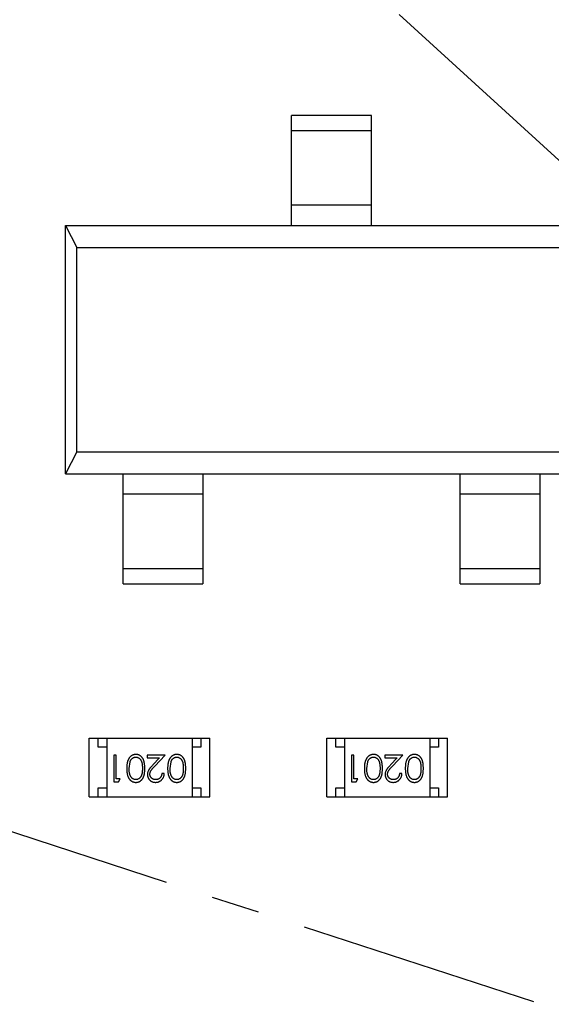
# Model space of a CAD drawing. Header units: inches. Extents: x 13 to 158, y -30 to 56.
# Tile 42 of 84: x 121.22 to 124.21, y 15.97 to 21.52. Entities that reach past the tile are written whole.
import ezdxf

# ---------------------------------------------------------------- set-up
doc = ezdxf.new("R2010")
doc.units = ezdxf.units.IN
doc.header["$LTSCALE"] = 1.21
doc.header["$MEASUREMENT"] = 0
doc.header["$PDMODE"] = 3
doc.header["$PDSIZE"] = 0.3125
doc.linetypes.add('CENTER', pattern=[0.6, 0.375, -0.075, 0.075, -0.075])
doc.layers.get('0').update_dxf_attribs({"linetype": 'CONTINUOUS'})
doc.layers.get('Defpoints').update_dxf_attribs({"linetype": 'CONTINUOUS'})
doc.layers.add('DIM', color=3, linetype='CONTINUOUS')
doc.styles.get("Standard").update_dxf_attribs({"font": 'txt', "width": 0.8})
doc.dimstyles.get("Standard").update_dxf_attribs({"dimtxt": 0.15625, "dimasz": 0.1875, "dimexe": 0.125, "dimexo": 0.0625, "dimgap": 0.09, "dimtad": 0, "dimtih": 1, "dimtoh": 1, "dimzin": 4, "dimdsep": 46, "dimtxsty": 'Standard', "dimblk": '_FILLED', "dimblk1": '_FILLED', "dimblk2": '_FILLED', "dimcen": 0.09, "dimazin": 1, "dimtp": 0.01, "dimtm": 0.01, "dimtfac": 1, "dimtofl": 0, "dimtmove": 0, "dimatfit": 3, "dimldrblk": '_FILLED', "dimfxl": 1, "dimtolj": 1, "dimtzin": 4, "dimarcsym": 0})

# ---------------------------------------------------------------- blocks, each defined once
blk = doc.blocks.new('_FILLED')
at = {"color": 0, "linetype": 'ByBlock'}
blk.add_solid([(0, 0), (-1, 0.1667), (-1, -0.1667)], dxfattribs=at)
blk = doc.blocks.new('*D17')
at = {"layer": 'Defpoints', "color": 0}
for p in [(114.4032, 19.1418), (111.869, 15.6788), (111.5494, 13.2855), (132.3995, 13.2855), (152.6733, 13.2855)]:
    blk.add_point(p, dxfattribs=at)
at = {"layer": 'DIM', "color": 0, "lineweight": -2}
blk.add_line((114.3438, 19.1612), (112.6256, 19.7203), dxfattribs=at)
for start, end in [(164.74645, 168.51927), (173.45493, 177.22774)]:
    blk.add_arc((132.3995, 13.2855), 20.6696, start, end, dxfattribs=at)
for p, rotation in [((112.7445, 19.6816), 73.36032661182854), ((111.73, 13.2855), 268.6138716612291)]:
    blk.add_blockref('_FILLED', p, dxfattribs=dict(at, rotation=rotation))
at = {"layer": 'DIM', "color": 0, "insert": (111.9852, 16.5235), "char_height": 1, "attachment_point": 5, "rotation": 80.9871}
blk.add_mtext('\\A1;18%%d', dxfattribs=at)
blk = doc.blocks.new('*D18')
at = {"layer": 'Defpoints', "color": 0}
for p in [(118.4009, 26.0771), (113.7424, 21.8937), (114.4032, 19.1418), (132.3995, 13.2855), (132.3995, 13.2855)]:
    blk.add_point(p, dxfattribs=at)
at = {"layer": 'DIM', "color": 0, "lineweight": -2}
for p, q in [((118.3548, 26.1193), (117.1389, 27.2303)), ((114.3438, 19.1612), (112.7419, 19.6824))]:
    blk.add_line(p, q, dxfattribs=at)
for start, end in [(140.36838, 146.92218), (152.63164, 159.18544)]:
    blk.add_arc((132.3995, 13.2855), 20.5473, start, end, dxfattribs=at)
for p, rotation in [((117.2312, 27.146), 48.97399623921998), ((112.8608, 19.6437), 250.579818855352)]:
    blk.add_blockref('_FILLED', p, dxfattribs=dict(at, rotation=rotation))
at = {"layer": 'DIM', "color": 0, "insert": (114.6452, 23.6283), "char_height": 1, "attachment_point": 5, "rotation": 59.7769}
blk.add_mtext('\\A1;24%%d', dxfattribs=at)

msp = doc.modelspace()

# ---------------------------------------------------------------- linework, layer by layer
at = {"color": 4, "linetype": 'CENTER', "ltscale": 3}
for q in [(118.4009, 26.0771), (114.4032, 19.1418)]:
    msp.add_line((132.3995, 13.2855), q, dxfattribs=at)
at = {"color": 6, "linetype": 'Continuous'}
for p, q in [((122.7483, 20.3596), (122.7483, 20.9796)), ((123.1983, 20.9796), (122.7483, 20.9796)), ((123.1983, 20.3596), (123.1983, 20.9796)), ((122.7483, 20.8958), (123.1983, 20.8958)), ((123.1983, 20.4736), (122.7483, 20.4736)), ((121.4733, 18.9596), (121.4733, 20.3596)), ((121.4733, 20.3596), (121.5377, 20.2362)), ((121.4733, 20.3596), (124.4733, 20.3596)), ((121.5377, 19.083), (121.5377, 20.2362)), ((121.5377, 20.2362), (124.4089, 20.2362)), ((121.5377, 19.083), (121.4733, 18.9596)), ((121.5377, 19.083), (124.4089, 19.083)), ((121.4733, 18.9596), (124.4733, 18.9596)), ((121.7983, 18.3396), (121.7983, 18.9596)), ((122.2483, 18.9596), (122.2483, 18.3396)), ((123.6983, 18.3396), (123.6983, 18.9596)), ((124.1483, 18.9596), (124.1483, 18.3396)), ((121.7983, 18.8455), (122.2483, 18.8455)), ((123.6983, 18.8455), (124.1483, 18.8455)), ((122.2483, 18.4233), (121.7983, 18.4233)), ((124.1483, 18.4233), (123.6983, 18.4233)), ((121.7983, 18.3396), (122.2483, 18.3396)), ((123.6983, 18.3396), (124.1483, 18.3396)), ((121.6075, 17.1386), (121.6075, 17.4686)), ((121.6075, 17.4686), (122.2875, 17.4686)), ((121.6575, 17.4186), (121.6575, 17.4686)), ((121.7075, 17.4686), (121.7075, 17.1386)), ((122.1875, 17.4686), (122.1875, 17.1386)), ((122.2375, 17.4686), (122.2375, 17.4186)), ((122.2875, 17.1386), (122.2875, 17.4686)), ((122.9475, 17.1386), (122.9475, 17.4686)), ((122.9475, 17.4686), (123.6275, 17.4686)), ((122.9975, 17.4186), (122.9975, 17.4686)), ((123.0475, 17.4686), (123.0475, 17.1386)), ((123.5275, 17.4686), (123.5275, 17.1386)), ((123.5775, 17.4686), (123.5775, 17.4186)), ((123.6275, 17.1386), (123.6275, 17.4686)), ((121.7075, 17.4186), (121.6575, 17.4186)), ((122.2375, 17.4186), (122.1875, 17.4186)), ((123.0475, 17.4186), (122.9975, 17.4186)), ((123.5775, 17.4186), (123.5275, 17.4186)), ((121.7457, 17.3733), (121.7457, 17.2233)), ((121.7591, 17.3733), (121.7457, 17.3733)), ((121.7591, 17.2387), (121.7591, 17.3733)), ((121.8322, 17.2983), (121.8379, 17.336)), ((121.9341, 17.3733), (121.9341, 17.3579)), ((122.036, 17.3733), (121.9341, 17.3733)), ((121.9341, 17.3579), (122.0039, 17.3579)), ((122.0039, 17.3579), (121.9664, 17.3178)), ((121.9779, 17.3112), (122.036, 17.3733)), ((122.063, 17.2983), (122.0686, 17.336)), ((123.0857, 17.3733), (123.0857, 17.2233)), ((123.0991, 17.3733), (123.0857, 17.3733)), ((123.0991, 17.2387), (123.0991, 17.3733)), ((123.1722, 17.2983), (123.1779, 17.336)), ((123.2741, 17.3733), (123.2741, 17.3579)), ((123.376, 17.3733), (123.2741, 17.3733)), ((123.2741, 17.3579), (123.3439, 17.3579)), ((123.3439, 17.3579), (123.3064, 17.3178)), ((123.3179, 17.3112), (123.376, 17.3733)), ((123.403, 17.2983), (123.4086, 17.336)), ((122.0303, 17.2694), (122.0168, 17.2694)), ((123.3703, 17.2694), (123.3568, 17.2694)), ((121.7457, 17.2233), (121.7734, 17.2233)), ((121.7822, 17.2387), (121.7591, 17.2387)), ((121.7734, 17.2233), (121.7822, 17.2387)), ((123.0857, 17.2233), (123.1134, 17.2233)), ((123.1222, 17.2387), (123.0991, 17.2387)), ((123.1134, 17.2233), (123.1222, 17.2387)), ((121.6575, 17.1386), (121.6575, 17.1886)), ((121.6575, 17.1886), (121.7075, 17.1886)), ((122.1875, 17.1886), (122.2375, 17.1886)), ((122.2375, 17.1886), (122.2375, 17.1386)), ((122.9975, 17.1386), (122.9975, 17.1886)), ((122.9975, 17.1886), (123.0475, 17.1886)), ((123.5275, 17.1886), (123.5775, 17.1886)), ((123.5775, 17.1886), (123.5775, 17.1386)), ((121.6075, 17.1386), (122.2875, 17.1386)), ((122.9475, 17.1386), (123.6275, 17.1386))]:
    msp.add_line(p, q, dxfattribs=at)
for points, knots in [([(121.8705, 17.3771), (121.8693, 17.3771), (121.8669, 17.3771), (121.8634, 17.3766), (121.86, 17.376), (121.8566, 17.375), (121.8534, 17.3738), (121.8502, 17.3724), (121.8471, 17.3706), (121.8441, 17.3687), (121.8412, 17.3664), (121.8385, 17.3639), (121.8359, 17.3611), (121.8335, 17.358), (121.8312, 17.3547), (121.8291, 17.3512), (121.8272, 17.3474), (121.8254, 17.3433), (121.8238, 17.3389), (121.8225, 17.3342), (121.8213, 17.3291), (121.8204, 17.3236), (121.8197, 17.3178), (121.8191, 17.3116), (121.8188, 17.3051), (121.8188, 17.3006), (121.8187, 17.2983)], [0, 0, 0, 0, 0.033824, 0.067298, 0.10028, 0.133019, 0.165736, 0.198792, 0.232372, 0.266409, 0.301016, 0.336196, 0.371972, 0.408574, 0.446394, 0.485225, 0.525372, 0.567224, 0.611081, 0.65775, 0.70702, 0.759235, 0.814484, 0.873227, 0.934937, 1, 1, 1, 1]), ([(121.8379, 17.336), (121.8383, 17.337), (121.839, 17.3391), (121.8404, 17.342), (121.8418, 17.3447), (121.8434, 17.3473), (121.8452, 17.3496), (121.847, 17.3517), (121.849, 17.3536), (121.8518, 17.3559), (121.8555, 17.3582), (121.8602, 17.3602), (121.8651, 17.3615), (121.8684, 17.3617), (121.8701, 17.3617)], [0, 0, 0, 0, 0.075949, 0.148549, 0.218996, 0.286119, 0.351826, 0.416074, 0.478265, 0.540325, 0.660405, 0.774606, 0.887187, 1, 1, 1, 1]), ([(121.8701, 17.3617), (121.8717, 17.3617), (121.875, 17.3615), (121.8799, 17.3602), (121.8846, 17.3581), (121.8884, 17.3557), (121.8912, 17.3534), (121.8933, 17.3515), (121.8952, 17.3494), (121.897, 17.3471), (121.8986, 17.3446), (121.9001, 17.3418), (121.9014, 17.3389), (121.9027, 17.3358), (121.9038, 17.3324), (121.9047, 17.3286), (121.9054, 17.3245), (121.9061, 17.32), (121.9066, 17.3151), (121.9069, 17.3098), (121.9072, 17.3042), (121.9072, 17.3003), (121.9072, 17.2983)], [0, 0, 0, 0, 0.060034, 0.120278, 0.182348, 0.247919, 0.281641, 0.315701, 0.350322, 0.385703, 0.421819, 0.459196, 0.497866, 0.538301, 0.58121, 0.628183, 0.679403, 0.734699, 0.794074, 0.858416, 0.927049, 1, 1, 1, 1]), ([(121.9207, 17.2983), (121.9206, 17.3007), (121.9206, 17.3054), (121.9203, 17.3121), (121.9198, 17.3185), (121.9191, 17.3244), (121.9182, 17.33), (121.9171, 17.3351), (121.9158, 17.3398), (121.9143, 17.3442), (121.9126, 17.3482), (121.9107, 17.3519), (121.9087, 17.3554), (121.9066, 17.3586), (121.9043, 17.3615), (121.9018, 17.3643), (121.8991, 17.3667), (121.8963, 17.3689), (121.8934, 17.3708), (121.8904, 17.3725), (121.8873, 17.374), (121.8841, 17.3751), (121.8808, 17.376), (121.8775, 17.3767), (121.874, 17.3771), (121.8717, 17.3771), (121.8705, 17.3771)], [0, 0, 0, 0, 0.068113, 0.132564, 0.193427, 0.250218, 0.303569, 0.353576, 0.400235, 0.443586, 0.484619, 0.524292, 0.56238, 0.599049, 0.63494, 0.669782, 0.704009, 0.737842, 0.771098, 0.803896, 0.836415, 0.868639, 0.900715, 0.933378, 0.966213, 1, 1, 1, 1]), ([(122.1013, 17.3771), (122.1001, 17.3771), (122.0977, 17.3771), (122.0942, 17.3766), (122.0908, 17.376), (122.0874, 17.375), (122.0842, 17.3738), (122.081, 17.3724), (122.0779, 17.3706), (122.0749, 17.3687), (122.072, 17.3664), (122.0692, 17.3639), (122.0666, 17.3611), (122.0642, 17.358), (122.062, 17.3547), (122.0599, 17.3512), (122.058, 17.3474), (122.0562, 17.3433), (122.0546, 17.3389), (122.0533, 17.3342), (122.0521, 17.3291), (122.0511, 17.3236), (122.0504, 17.3178), (122.0499, 17.3116), (122.0496, 17.3051), (122.0495, 17.3006), (122.0495, 17.2983)], [0, 0, 0, 0, 0.033824, 0.067298, 0.10028, 0.133019, 0.165736, 0.198792, 0.232372, 0.266409, 0.301016, 0.336196, 0.371972, 0.408574, 0.446394, 0.485225, 0.525372, 0.567224, 0.611081, 0.65775, 0.70702, 0.759235, 0.814484, 0.873227, 0.934937, 1, 1, 1, 1]), ([(122.0686, 17.336), (122.069, 17.337), (122.0698, 17.3391), (122.0711, 17.342), (122.0726, 17.3447), (122.0742, 17.3473), (122.0759, 17.3496), (122.0778, 17.3517), (122.0798, 17.3536), (122.0826, 17.3559), (122.0863, 17.3582), (122.091, 17.3602), (122.0959, 17.3615), (122.0992, 17.3617), (122.1008, 17.3617)], [0, 0, 0, 0, 0.075949, 0.148549, 0.218996, 0.286119, 0.351826, 0.416074, 0.478265, 0.540325, 0.660405, 0.774606, 0.887187, 1, 1, 1, 1]), ([(122.1008, 17.3617), (122.1025, 17.3617), (122.1058, 17.3615), (122.1107, 17.3602), (122.1154, 17.3581), (122.1192, 17.3557), (122.122, 17.3534), (122.1241, 17.3515), (122.126, 17.3494), (122.1277, 17.3471), (122.1294, 17.3446), (122.1308, 17.3418), (122.1322, 17.3389), (122.1334, 17.3358), (122.1345, 17.3324), (122.1354, 17.3286), (122.1362, 17.3245), (122.1369, 17.32), (122.1373, 17.3151), (122.1377, 17.3098), (122.138, 17.3042), (122.138, 17.3003), (122.138, 17.2983)], [0, 0, 0, 0, 0.060034, 0.120278, 0.182348, 0.247919, 0.281641, 0.315701, 0.350322, 0.385703, 0.421819, 0.459196, 0.497866, 0.538301, 0.58121, 0.628183, 0.679403, 0.734699, 0.794074, 0.858416, 0.927049, 1, 1, 1, 1]), ([(122.1514, 17.2983), (122.1514, 17.3007), (122.1514, 17.3054), (122.1511, 17.3121), (122.1506, 17.3185), (122.1499, 17.3244), (122.149, 17.33), (122.1479, 17.3351), (122.1466, 17.3398), (122.1451, 17.3442), (122.1434, 17.3482), (122.1415, 17.3519), (122.1395, 17.3554), (122.1373, 17.3586), (122.135, 17.3615), (122.1326, 17.3643), (122.1299, 17.3667), (122.1271, 17.3689), (122.1242, 17.3708), (122.1212, 17.3725), (122.1181, 17.374), (122.1149, 17.3751), (122.1116, 17.376), (122.1083, 17.3767), (122.1048, 17.3771), (122.1025, 17.3771), (122.1013, 17.3771)], [0, 0, 0, 0, 0.068113, 0.132564, 0.193427, 0.250218, 0.303569, 0.353576, 0.400235, 0.443586, 0.484619, 0.524292, 0.56238, 0.599049, 0.63494, 0.669782, 0.704009, 0.737842, 0.771098, 0.803896, 0.836415, 0.868639, 0.900715, 0.933378, 0.966213, 1, 1, 1, 1]), ([(123.2105, 17.3771), (123.2093, 17.3771), (123.2069, 17.3771), (123.2034, 17.3766), (123.2, 17.376), (123.1966, 17.375), (123.1934, 17.3738), (123.1902, 17.3724), (123.1871, 17.3706), (123.1841, 17.3687), (123.1812, 17.3664), (123.1785, 17.3639), (123.1759, 17.3611), (123.1735, 17.358), (123.1712, 17.3547), (123.1691, 17.3512), (123.1672, 17.3474), (123.1654, 17.3433), (123.1638, 17.3389), (123.1625, 17.3342), (123.1613, 17.3291), (123.1603, 17.3236), (123.1597, 17.3178), (123.1591, 17.3116), (123.1588, 17.3051), (123.1588, 17.3006), (123.1587, 17.2983)], [0, 0, 0, 0, 0.033824, 0.067298, 0.10028, 0.133019, 0.165736, 0.198792, 0.232372, 0.266409, 0.301016, 0.336196, 0.371972, 0.408574, 0.446394, 0.485225, 0.525372, 0.567224, 0.611081, 0.65775, 0.70702, 0.759235, 0.814484, 0.873227, 0.934937, 1, 1, 1, 1]), ([(123.1779, 17.336), (123.1783, 17.337), (123.179, 17.3391), (123.1804, 17.342), (123.1818, 17.3447), (123.1834, 17.3473), (123.1852, 17.3496), (123.187, 17.3517), (123.189, 17.3536), (123.1918, 17.3559), (123.1955, 17.3582), (123.2002, 17.3602), (123.2051, 17.3615), (123.2084, 17.3617), (123.2101, 17.3617)], [0, 0, 0, 0, 0.075949, 0.148549, 0.218996, 0.286119, 0.351826, 0.416074, 0.478265, 0.540325, 0.660405, 0.774606, 0.887187, 1, 1, 1, 1]), ([(123.2101, 17.3617), (123.2117, 17.3617), (123.215, 17.3615), (123.2199, 17.3602), (123.2246, 17.3581), (123.2284, 17.3557), (123.2312, 17.3534), (123.2333, 17.3515), (123.2352, 17.3494), (123.237, 17.3471), (123.2386, 17.3446), (123.2401, 17.3418), (123.2414, 17.3389), (123.2427, 17.3358), (123.2438, 17.3324), (123.2447, 17.3286), (123.2454, 17.3245), (123.2461, 17.32), (123.2466, 17.3151), (123.2469, 17.3098), (123.2472, 17.3042), (123.2472, 17.3003), (123.2472, 17.2983)], [0, 0, 0, 0, 0.060034, 0.120278, 0.182348, 0.247919, 0.281641, 0.315701, 0.350322, 0.385703, 0.421819, 0.459196, 0.497866, 0.538301, 0.58121, 0.628183, 0.679403, 0.734699, 0.794074, 0.858416, 0.927049, 1, 1, 1, 1]), ([(123.2607, 17.2983), (123.2606, 17.3007), (123.2606, 17.3054), (123.2603, 17.3121), (123.2598, 17.3185), (123.2591, 17.3244), (123.2582, 17.33), (123.2571, 17.3351), (123.2558, 17.3398), (123.2543, 17.3442), (123.2526, 17.3482), (123.2507, 17.3519), (123.2487, 17.3554), (123.2466, 17.3586), (123.2443, 17.3615), (123.2418, 17.3643), (123.2391, 17.3667), (123.2363, 17.3689), (123.2334, 17.3708), (123.2304, 17.3725), (123.2273, 17.374), (123.2241, 17.3751), (123.2208, 17.376), (123.2175, 17.3767), (123.214, 17.3771), (123.2117, 17.3771), (123.2105, 17.3771)], [0, 0, 0, 0, 0.068113, 0.132564, 0.193427, 0.250218, 0.303569, 0.353576, 0.400235, 0.443586, 0.484619, 0.524292, 0.56238, 0.599049, 0.63494, 0.669782, 0.704009, 0.737842, 0.771098, 0.803896, 0.836415, 0.868639, 0.900715, 0.933378, 0.966213, 1, 1, 1, 1]), ([(123.4413, 17.3771), (123.4401, 17.3771), (123.4377, 17.3771), (123.4342, 17.3766), (123.4308, 17.376), (123.4274, 17.375), (123.4242, 17.3738), (123.421, 17.3724), (123.4179, 17.3706), (123.4148, 17.3687), (123.412, 17.3664), (123.4092, 17.3639), (123.4066, 17.3611), (123.4042, 17.358), (123.402, 17.3547), (123.3999, 17.3512), (123.398, 17.3474), (123.3962, 17.3433), (123.3946, 17.3389), (123.3933, 17.3342), (123.3921, 17.3291), (123.3911, 17.3236), (123.3904, 17.3178), (123.3899, 17.3116), (123.3896, 17.3051), (123.3895, 17.3006), (123.3895, 17.2983)], [0, 0, 0, 0, 0.033824, 0.067298, 0.10028, 0.133019, 0.165736, 0.198792, 0.232372, 0.266409, 0.301016, 0.336196, 0.371972, 0.408574, 0.446394, 0.485225, 0.525372, 0.567224, 0.611081, 0.65775, 0.70702, 0.759235, 0.814484, 0.873227, 0.934937, 1, 1, 1, 1]), ([(123.4086, 17.336), (123.409, 17.337), (123.4098, 17.3391), (123.4111, 17.342), (123.4126, 17.3447), (123.4142, 17.3473), (123.4159, 17.3496), (123.4178, 17.3517), (123.4198, 17.3536), (123.4226, 17.3559), (123.4263, 17.3582), (123.431, 17.3602), (123.4358, 17.3615), (123.4392, 17.3617), (123.4408, 17.3617)], [0, 0, 0, 0, 0.075949, 0.148549, 0.218996, 0.286119, 0.351826, 0.416074, 0.478265, 0.540325, 0.660405, 0.774606, 0.887187, 1, 1, 1, 1]), ([(123.4408, 17.3617), (123.4425, 17.3617), (123.4458, 17.3615), (123.4507, 17.3602), (123.4554, 17.3581), (123.4592, 17.3557), (123.462, 17.3534), (123.4641, 17.3515), (123.466, 17.3494), (123.4677, 17.3471), (123.4694, 17.3446), (123.4708, 17.3418), (123.4722, 17.3389), (123.4734, 17.3358), (123.4745, 17.3324), (123.4754, 17.3286), (123.4762, 17.3245), (123.4769, 17.32), (123.4773, 17.3151), (123.4777, 17.3098), (123.478, 17.3042), (123.478, 17.3003), (123.478, 17.2983)], [0, 0, 0, 0, 0.060034, 0.120278, 0.182348, 0.247919, 0.281641, 0.315701, 0.350322, 0.385703, 0.421819, 0.459196, 0.497866, 0.538301, 0.58121, 0.628183, 0.679403, 0.734699, 0.794074, 0.858416, 0.927049, 1, 1, 1, 1]), ([(123.4914, 17.2983), (123.4914, 17.3007), (123.4914, 17.3054), (123.4911, 17.3121), (123.4906, 17.3185), (123.4899, 17.3244), (123.489, 17.33), (123.4879, 17.3351), (123.4866, 17.3398), (123.4851, 17.3442), (123.4834, 17.3482), (123.4815, 17.3519), (123.4795, 17.3554), (123.4773, 17.3586), (123.475, 17.3615), (123.4726, 17.3643), (123.4699, 17.3667), (123.4671, 17.3689), (123.4642, 17.3708), (123.4612, 17.3725), (123.4581, 17.374), (123.4549, 17.3751), (123.4516, 17.376), (123.4482, 17.3767), (123.4448, 17.3771), (123.4425, 17.3771), (123.4413, 17.3771)], [0, 0, 0, 0, 0.068113, 0.132564, 0.193427, 0.250218, 0.303569, 0.353576, 0.400235, 0.443586, 0.484619, 0.524292, 0.56238, 0.599049, 0.63494, 0.669782, 0.704009, 0.737842, 0.771098, 0.803896, 0.836415, 0.868639, 0.900715, 0.933378, 0.966213, 1, 1, 1, 1]), ([(121.8187, 17.2983), (121.8188, 17.296), (121.8188, 17.2916), (121.8191, 17.285), (121.8196, 17.2788), (121.8204, 17.2729), (121.8214, 17.2675), (121.8225, 17.2623), (121.8239, 17.2576), (121.8255, 17.2532), (121.8273, 17.2491), (121.8292, 17.2452), (121.8314, 17.2417), (121.8336, 17.2384), (121.836, 17.2354), (121.8386, 17.2326), (121.8413, 17.2301), (121.8442, 17.2278), (121.8472, 17.2258), (121.8503, 17.2241), (121.8534, 17.2227), (121.8567, 17.2215), (121.86, 17.2206), (121.8634, 17.2199), (121.8669, 17.2195), (121.8693, 17.2195), (121.8705, 17.2194)], [0, 0, 0, 0, 0.065278, 0.127205, 0.186168, 0.241675, 0.294115, 0.343609, 0.390387, 0.434463, 0.476646, 0.517002, 0.555936, 0.593716, 0.630057, 0.665601, 0.700745, 0.734917, 0.768681, 0.802087, 0.834849, 0.867433, 0.900138, 0.932806, 0.966212, 1, 1, 1, 1]), ([(121.8701, 17.2348), (121.8684, 17.2349), (121.8651, 17.2351), (121.8603, 17.2363), (121.8556, 17.2385), (121.8519, 17.2408), (121.849, 17.2431), (121.847, 17.2451), (121.845, 17.2473), (121.8432, 17.2498), (121.8415, 17.2525), (121.84, 17.2555), (121.8385, 17.2586), (121.8372, 17.2621), (121.836, 17.2657), (121.835, 17.2696), (121.8342, 17.2738), (121.8334, 17.2782), (121.8329, 17.2829), (121.8324, 17.2878), (121.8323, 17.293), (121.8322, 17.2965), (121.8322, 17.2983)], [0, 0, 0, 0, 0.059689, 0.119507, 0.181075, 0.246162, 0.279894, 0.314468, 0.350403, 0.387474, 0.426147, 0.466624, 0.508745, 0.553328, 0.600058, 0.649177, 0.700552, 0.754894, 0.811825, 0.871514, 0.934319, 1, 1, 1, 1]), ([(121.9072, 17.2983), (121.9072, 17.2963), (121.9072, 17.2924), (121.9069, 17.2867), (121.9066, 17.2814), (121.9061, 17.2765), (121.9055, 17.272), (121.9046, 17.2679), (121.9037, 17.2641), (121.9026, 17.2607), (121.9014, 17.2576), (121.9, 17.2547), (121.8985, 17.252), (121.8969, 17.2495), (121.8952, 17.2471), (121.8933, 17.245), (121.8913, 17.2431), (121.8884, 17.2408), (121.8846, 17.2385), (121.8799, 17.2363), (121.875, 17.2351), (121.8717, 17.2349), (121.8701, 17.2348)], [0, 0, 0, 0, 0.073302, 0.142286, 0.206253, 0.266017, 0.321612, 0.372532, 0.419497, 0.462398, 0.502825, 0.541489, 0.579034, 0.615143, 0.650298, 0.684912, 0.718701, 0.752189, 0.817245, 0.879117, 0.939613, 1, 1, 1, 1]), ([(121.8705, 17.2194), (121.8717, 17.2195), (121.874, 17.2195), (121.8775, 17.2199), (121.8809, 17.2206), (121.8841, 17.2215), (121.8874, 17.2227), (121.8905, 17.2241), (121.8935, 17.2258), (121.8965, 17.2278), (121.8993, 17.23), (121.9019, 17.2325), (121.9044, 17.2352), (121.9067, 17.2381), (121.9089, 17.2414), (121.9109, 17.2448), (121.9127, 17.2485), (121.9144, 17.2525), (121.9159, 17.2568), (121.9172, 17.2615), (121.9183, 17.2666), (121.9191, 17.2721), (121.9198, 17.2781), (121.9203, 17.2845), (121.9206, 17.2913), (121.9206, 17.2959), (121.9207, 17.2983)], [0, 0, 0, 0, 0.033742, 0.066533, 0.099153, 0.13154, 0.164087, 0.196563, 0.229707, 0.263315, 0.297504, 0.331686, 0.366482, 0.4021, 0.438958, 0.476748, 0.515985, 0.556589, 0.599519, 0.645765, 0.695487, 0.748721, 0.805687, 0.866754, 0.931405, 1, 1, 1, 1]), ([(121.9664, 17.3178), (121.965, 17.3163), (121.9622, 17.3133), (121.9582, 17.309), (121.9547, 17.3049), (121.9515, 17.301), (121.9486, 17.2974), (121.9462, 17.294), (121.9441, 17.2908), (121.9417, 17.287), (121.9394, 17.2822), (121.9375, 17.2763), (121.9363, 17.2703), (121.9361, 17.2661), (121.936, 17.264)], [0, 0, 0, 0, 0.09953, 0.192079, 0.277712, 0.357454, 0.429648, 0.495771, 0.555538, 0.608657, 0.707578, 0.804328, 0.901298, 1, 1, 1, 1]), ([(121.9495, 17.2652), (121.9496, 17.2669), (121.9497, 17.2701), (121.9507, 17.2749), (121.9524, 17.2795), (121.9544, 17.2833), (121.9565, 17.2865), (121.9583, 17.2892), (121.9607, 17.2921), (121.9633, 17.2954), (121.9664, 17.2989), (121.9699, 17.3027), (121.9737, 17.3069), (121.9765, 17.3097), (121.9779, 17.3112)], [0, 0, 0, 0, 0.088014, 0.174976, 0.2638, 0.355443, 0.406413, 0.465519, 0.533076, 0.609353, 0.693899, 0.787171, 0.889197, 1, 1, 1, 1]), ([(121.9814, 17.2194), (121.983, 17.2195), (121.9863, 17.2196), (121.9912, 17.2202), (121.9958, 17.2214), (122.0002, 17.2229), (122.0044, 17.2249), (122.0084, 17.2273), (122.0123, 17.2302), (122.0158, 17.2335), (122.0191, 17.2371), (122.022, 17.241), (122.0244, 17.2451), (122.0264, 17.2495), (122.0281, 17.2541), (122.0292, 17.259), (122.03, 17.2641), (122.0302, 17.2677), (122.0303, 17.2694)], [0, 0, 0, 0, 0.06445, 0.126725, 0.187421, 0.247417, 0.306749, 0.366595, 0.427749, 0.490235, 0.553031, 0.614805, 0.676505, 0.738096, 0.801021, 0.864897, 0.931209, 1, 1, 1, 1]), ([(122.0168, 17.2694), (122.0167, 17.2681), (122.0164, 17.2655), (122.0157, 17.2617), (122.0148, 17.2582), (122.0135, 17.2548), (122.012, 17.2518), (122.0103, 17.2489), (122.0083, 17.2463), (122.006, 17.2439), (122.0035, 17.2418), (122.0009, 17.2399), (121.9982, 17.2383), (121.9952, 17.2371), (121.9921, 17.2361), (121.9889, 17.2353), (121.9855, 17.2349), (121.9832, 17.2349), (121.9821, 17.2348)], [0, 0, 0, 0, 0.073648, 0.143686, 0.210962, 0.275557, 0.338064, 0.399311, 0.4594, 0.51934, 0.579024, 0.637809, 0.695959, 0.754122, 0.813113, 0.873453, 0.935561, 1, 1, 1, 1]), ([(122.0495, 17.2983), (122.0495, 17.296), (122.0496, 17.2916), (122.0499, 17.285), (122.0504, 17.2788), (122.0512, 17.2729), (122.0521, 17.2675), (122.0533, 17.2623), (122.0547, 17.2576), (122.0563, 17.2532), (122.0581, 17.2491), (122.06, 17.2452), (122.0621, 17.2417), (122.0644, 17.2384), (122.0668, 17.2354), (122.0694, 17.2326), (122.0721, 17.2301), (122.075, 17.2278), (122.0779, 17.2258), (122.081, 17.2241), (122.0842, 17.2227), (122.0875, 17.2215), (122.0908, 17.2206), (122.0942, 17.2199), (122.0977, 17.2195), (122.1001, 17.2195), (122.1013, 17.2194)], [0, 0, 0, 0, 0.065278, 0.127205, 0.186168, 0.241675, 0.294115, 0.343609, 0.390387, 0.434463, 0.476646, 0.517002, 0.555936, 0.593716, 0.630057, 0.665601, 0.700745, 0.734917, 0.768681, 0.802087, 0.834849, 0.867433, 0.900138, 0.932806, 0.966212, 1, 1, 1, 1]), ([(122.1008, 17.2348), (122.0992, 17.2349), (122.0959, 17.2351), (122.0911, 17.2363), (122.0864, 17.2385), (122.0826, 17.2408), (122.0798, 17.2431), (122.0777, 17.2451), (122.0758, 17.2473), (122.074, 17.2498), (122.0723, 17.2525), (122.0707, 17.2555), (122.0693, 17.2586), (122.068, 17.2621), (122.0668, 17.2657), (122.0657, 17.2696), (122.0649, 17.2738), (122.0642, 17.2782), (122.0637, 17.2829), (122.0632, 17.2878), (122.063, 17.293), (122.063, 17.2965), (122.063, 17.2983)], [0, 0, 0, 0, 0.059689, 0.119507, 0.181075, 0.246162, 0.279894, 0.314468, 0.350403, 0.387474, 0.426147, 0.466624, 0.508745, 0.553328, 0.600058, 0.649177, 0.700552, 0.754894, 0.811825, 0.871514, 0.934319, 1, 1, 1, 1]), ([(122.138, 17.2983), (122.138, 17.2963), (122.138, 17.2924), (122.1377, 17.2867), (122.1374, 17.2814), (122.1368, 17.2765), (122.1362, 17.272), (122.1354, 17.2679), (122.1345, 17.2641), (122.1334, 17.2607), (122.1322, 17.2576), (122.1308, 17.2547), (122.1293, 17.252), (122.1277, 17.2495), (122.1259, 17.2471), (122.124, 17.245), (122.122, 17.2431), (122.1192, 17.2408), (122.1154, 17.2385), (122.1107, 17.2363), (122.1058, 17.2351), (122.1025, 17.2349), (122.1008, 17.2348)], [0, 0, 0, 0, 0.073302, 0.142286, 0.206253, 0.266017, 0.321612, 0.372532, 0.419497, 0.462398, 0.502825, 0.541489, 0.579034, 0.615143, 0.650298, 0.684912, 0.718701, 0.752189, 0.817245, 0.879117, 0.939613, 1, 1, 1, 1]), ([(122.1013, 17.2194), (122.1025, 17.2195), (122.1048, 17.2195), (122.1083, 17.2199), (122.1116, 17.2206), (122.1149, 17.2215), (122.1181, 17.2227), (122.1212, 17.2241), (122.1243, 17.2258), (122.1272, 17.2278), (122.13, 17.23), (122.1327, 17.2325), (122.1352, 17.2352), (122.1375, 17.2381), (122.1396, 17.2414), (122.1417, 17.2448), (122.1435, 17.2485), (122.1452, 17.2525), (122.1466, 17.2568), (122.1479, 17.2615), (122.149, 17.2666), (122.1499, 17.2721), (122.1506, 17.2781), (122.1511, 17.2845), (122.1514, 17.2913), (122.1514, 17.2959), (122.1514, 17.2983)], [0, 0, 0, 0, 0.033742, 0.066533, 0.099153, 0.13154, 0.164087, 0.196563, 0.229707, 0.263315, 0.297504, 0.331686, 0.366482, 0.4021, 0.438958, 0.476748, 0.515985, 0.556589, 0.599519, 0.645765, 0.695487, 0.748721, 0.805687, 0.866754, 0.931405, 1, 1, 1, 1]), ([(123.1587, 17.2983), (123.1588, 17.296), (123.1588, 17.2916), (123.1591, 17.285), (123.1596, 17.2788), (123.1604, 17.2729), (123.1613, 17.2675), (123.1625, 17.2623), (123.1639, 17.2576), (123.1655, 17.2532), (123.1673, 17.2491), (123.1692, 17.2452), (123.1714, 17.2417), (123.1736, 17.2384), (123.176, 17.2354), (123.1786, 17.2326), (123.1813, 17.2301), (123.1842, 17.2278), (123.1872, 17.2258), (123.1902, 17.2241), (123.1934, 17.2227), (123.1967, 17.2215), (123.2, 17.2206), (123.2034, 17.2199), (123.2069, 17.2195), (123.2093, 17.2195), (123.2105, 17.2194)], [0, 0, 0, 0, 0.065278, 0.127205, 0.186168, 0.241675, 0.294115, 0.343609, 0.390387, 0.434463, 0.476646, 0.517002, 0.555936, 0.593716, 0.630057, 0.665601, 0.700745, 0.734917, 0.768681, 0.802087, 0.834849, 0.867433, 0.900138, 0.932806, 0.966212, 1, 1, 1, 1]), ([(123.2101, 17.2348), (123.2084, 17.2349), (123.2051, 17.2351), (123.2003, 17.2363), (123.1956, 17.2385), (123.1919, 17.2408), (123.189, 17.2431), (123.187, 17.2451), (123.185, 17.2473), (123.1832, 17.2498), (123.1815, 17.2525), (123.18, 17.2555), (123.1785, 17.2586), (123.1772, 17.2621), (123.176, 17.2657), (123.175, 17.2696), (123.1741, 17.2738), (123.1734, 17.2782), (123.1729, 17.2829), (123.1724, 17.2878), (123.1723, 17.293), (123.1722, 17.2965), (123.1722, 17.2983)], [0, 0, 0, 0, 0.059689, 0.119507, 0.181075, 0.246162, 0.279894, 0.314468, 0.350403, 0.387474, 0.426147, 0.466624, 0.508745, 0.553328, 0.600058, 0.649177, 0.700552, 0.754894, 0.811825, 0.871514, 0.934319, 1, 1, 1, 1]), ([(123.2472, 17.2983), (123.2472, 17.2963), (123.2472, 17.2924), (123.2469, 17.2867), (123.2466, 17.2814), (123.2461, 17.2765), (123.2455, 17.272), (123.2446, 17.2679), (123.2437, 17.2641), (123.2426, 17.2607), (123.2414, 17.2576), (123.24, 17.2547), (123.2385, 17.252), (123.2369, 17.2495), (123.2352, 17.2471), (123.2333, 17.245), (123.2312, 17.2431), (123.2284, 17.2408), (123.2246, 17.2385), (123.2199, 17.2363), (123.215, 17.2351), (123.2117, 17.2349), (123.2101, 17.2348)], [0, 0, 0, 0, 0.073302, 0.142286, 0.206253, 0.266017, 0.321612, 0.372532, 0.419497, 0.462398, 0.502825, 0.541489, 0.579034, 0.615143, 0.650298, 0.684912, 0.718701, 0.752189, 0.817245, 0.879117, 0.939613, 1, 1, 1, 1]), ([(123.2105, 17.2194), (123.2117, 17.2195), (123.214, 17.2195), (123.2175, 17.2199), (123.2208, 17.2206), (123.2241, 17.2215), (123.2274, 17.2227), (123.2305, 17.2241), (123.2335, 17.2258), (123.2365, 17.2278), (123.2393, 17.23), (123.2419, 17.2325), (123.2444, 17.2352), (123.2467, 17.2381), (123.2489, 17.2414), (123.2509, 17.2448), (123.2527, 17.2485), (123.2544, 17.2525), (123.2559, 17.2568), (123.2572, 17.2615), (123.2583, 17.2666), (123.2591, 17.2721), (123.2598, 17.2781), (123.2603, 17.2845), (123.2606, 17.2913), (123.2606, 17.2959), (123.2607, 17.2983)], [0, 0, 0, 0, 0.033742, 0.066533, 0.099153, 0.13154, 0.164087, 0.196563, 0.229707, 0.263315, 0.297504, 0.331686, 0.366482, 0.4021, 0.438958, 0.476748, 0.515985, 0.556589, 0.599519, 0.645765, 0.695487, 0.748721, 0.805687, 0.866754, 0.931405, 1, 1, 1, 1]), ([(123.3064, 17.3178), (123.305, 17.3163), (123.3022, 17.3133), (123.2982, 17.309), (123.2947, 17.3049), (123.2915, 17.301), (123.2886, 17.2974), (123.2862, 17.294), (123.2841, 17.2908), (123.2817, 17.287), (123.2794, 17.2822), (123.2775, 17.2763), (123.2763, 17.2703), (123.2761, 17.2661), (123.276, 17.264)], [0, 0, 0, 0, 0.09953, 0.192079, 0.277712, 0.357454, 0.429648, 0.495771, 0.555538, 0.608657, 0.707578, 0.804328, 0.901298, 1, 1, 1, 1]), ([(123.2895, 17.2652), (123.2896, 17.2669), (123.2897, 17.2701), (123.2907, 17.2749), (123.2924, 17.2795), (123.2944, 17.2833), (123.2965, 17.2865), (123.2983, 17.2892), (123.3007, 17.2921), (123.3033, 17.2954), (123.3064, 17.2989), (123.3099, 17.3027), (123.3137, 17.3069), (123.3165, 17.3097), (123.3179, 17.3112)], [0, 0, 0, 0, 0.088014, 0.174976, 0.2638, 0.355443, 0.406413, 0.465519, 0.533076, 0.609353, 0.693899, 0.787171, 0.889197, 1, 1, 1, 1]), ([(123.3214, 17.2194), (123.323, 17.2195), (123.3263, 17.2196), (123.3312, 17.2202), (123.3358, 17.2214), (123.3402, 17.2229), (123.3444, 17.2249), (123.3484, 17.2273), (123.3523, 17.2302), (123.3558, 17.2335), (123.3591, 17.2371), (123.362, 17.241), (123.3644, 17.2451), (123.3664, 17.2495), (123.3681, 17.2541), (123.3692, 17.259), (123.37, 17.2641), (123.3702, 17.2677), (123.3703, 17.2694)], [0, 0, 0, 0, 0.06445, 0.126725, 0.187421, 0.247417, 0.306749, 0.366595, 0.427749, 0.490235, 0.553031, 0.614805, 0.676505, 0.738096, 0.801021, 0.864897, 0.931209, 1, 1, 1, 1]), ([(123.3568, 17.2694), (123.3567, 17.2681), (123.3564, 17.2655), (123.3557, 17.2617), (123.3547, 17.2582), (123.3535, 17.2548), (123.352, 17.2518), (123.3503, 17.2489), (123.3483, 17.2463), (123.346, 17.2439), (123.3435, 17.2418), (123.3409, 17.2399), (123.3381, 17.2383), (123.3352, 17.2371), (123.3321, 17.2361), (123.3289, 17.2353), (123.3255, 17.2349), (123.3232, 17.2349), (123.322, 17.2348)], [0, 0, 0, 0, 0.073648, 0.143686, 0.210962, 0.275557, 0.338064, 0.399311, 0.4594, 0.51934, 0.579024, 0.637809, 0.695959, 0.754122, 0.813113, 0.873453, 0.935561, 1, 1, 1, 1]), ([(123.3895, 17.2983), (123.3895, 17.296), (123.3896, 17.2916), (123.3899, 17.285), (123.3904, 17.2788), (123.3912, 17.2729), (123.3921, 17.2675), (123.3933, 17.2623), (123.3947, 17.2576), (123.3963, 17.2532), (123.3981, 17.2491), (123.4, 17.2452), (123.4021, 17.2417), (123.4044, 17.2384), (123.4068, 17.2354), (123.4094, 17.2326), (123.4121, 17.2301), (123.415, 17.2278), (123.4179, 17.2258), (123.421, 17.2241), (123.4242, 17.2227), (123.4274, 17.2215), (123.4308, 17.2206), (123.4342, 17.2199), (123.4377, 17.2195), (123.4401, 17.2195), (123.4413, 17.2194)], [0, 0, 0, 0, 0.065278, 0.127205, 0.186168, 0.241675, 0.294115, 0.343609, 0.390387, 0.434463, 0.476646, 0.517002, 0.555936, 0.593716, 0.630057, 0.665601, 0.700745, 0.734917, 0.768681, 0.802087, 0.834849, 0.867433, 0.900138, 0.932806, 0.966212, 1, 1, 1, 1]), ([(123.4408, 17.2348), (123.4392, 17.2349), (123.4359, 17.2351), (123.4311, 17.2363), (123.4264, 17.2385), (123.4226, 17.2408), (123.4198, 17.2431), (123.4177, 17.2451), (123.4158, 17.2473), (123.414, 17.2498), (123.4123, 17.2525), (123.4107, 17.2555), (123.4093, 17.2586), (123.408, 17.2621), (123.4068, 17.2657), (123.4057, 17.2696), (123.4049, 17.2738), (123.4042, 17.2782), (123.4037, 17.2829), (123.4032, 17.2878), (123.403, 17.293), (123.403, 17.2965), (123.403, 17.2983)], [0, 0, 0, 0, 0.059689, 0.119507, 0.181075, 0.246162, 0.279894, 0.314468, 0.350403, 0.387474, 0.426147, 0.466624, 0.508745, 0.553328, 0.600058, 0.649177, 0.700552, 0.754894, 0.811825, 0.871514, 0.934319, 1, 1, 1, 1]), ([(123.478, 17.2983), (123.478, 17.2963), (123.478, 17.2924), (123.4777, 17.2867), (123.4774, 17.2814), (123.4768, 17.2765), (123.4762, 17.272), (123.4754, 17.2679), (123.4745, 17.2641), (123.4734, 17.2607), (123.4722, 17.2576), (123.4708, 17.2547), (123.4693, 17.252), (123.4677, 17.2495), (123.4659, 17.2471), (123.464, 17.245), (123.462, 17.2431), (123.4592, 17.2408), (123.4554, 17.2385), (123.4507, 17.2363), (123.4458, 17.2351), (123.4425, 17.2349), (123.4408, 17.2348)], [0, 0, 0, 0, 0.073302, 0.142286, 0.206253, 0.266017, 0.321612, 0.372532, 0.419497, 0.462398, 0.502825, 0.541489, 0.579034, 0.615143, 0.650298, 0.684912, 0.718701, 0.752189, 0.817245, 0.879117, 0.939613, 1, 1, 1, 1]), ([(123.4413, 17.2194), (123.4425, 17.2195), (123.4448, 17.2195), (123.4482, 17.2199), (123.4516, 17.2206), (123.4549, 17.2215), (123.4581, 17.2227), (123.4612, 17.2241), (123.4643, 17.2258), (123.4672, 17.2278), (123.47, 17.23), (123.4727, 17.2325), (123.4752, 17.2352), (123.4775, 17.2381), (123.4796, 17.2414), (123.4817, 17.2448), (123.4835, 17.2485), (123.4852, 17.2525), (123.4866, 17.2568), (123.4879, 17.2615), (123.489, 17.2666), (123.4899, 17.2721), (123.4906, 17.2781), (123.4911, 17.2845), (123.4914, 17.2913), (123.4914, 17.2959), (123.4914, 17.2983)], [0, 0, 0, 0, 0.033742, 0.066533, 0.099153, 0.13154, 0.164087, 0.196563, 0.229707, 0.263315, 0.297504, 0.331686, 0.366482, 0.4021, 0.438958, 0.476748, 0.515985, 0.556589, 0.599519, 0.645765, 0.695487, 0.748721, 0.805687, 0.866754, 0.931405, 1, 1, 1, 1]), ([(121.936, 17.264), (121.9361, 17.2625), (121.9362, 17.2596), (121.9368, 17.2553), (121.9378, 17.2512), (121.9391, 17.2471), (121.9409, 17.2433), (121.9431, 17.2396), (121.9456, 17.236), (121.9485, 17.2327), (121.9517, 17.2295), (121.9553, 17.2269), (121.959, 17.2246), (121.963, 17.2227), (121.9673, 17.2212), (121.9718, 17.2202), (121.9765, 17.2196), (121.9797, 17.2195), (121.9814, 17.2194)], [0, 0, 0, 0, 0.06271, 0.123347, 0.183401, 0.242828, 0.302097, 0.36242, 0.423725, 0.487032, 0.550491, 0.612709, 0.674265, 0.73617, 0.799211, 0.863483, 0.930525, 1, 1, 1, 1]), ([(121.9821, 17.2348), (121.9809, 17.2349), (121.9787, 17.2349), (121.9755, 17.2353), (121.9724, 17.236), (121.9694, 17.237), (121.9666, 17.2383), (121.9639, 17.2398), (121.9613, 17.2417), (121.9589, 17.2438), (121.9567, 17.2461), (121.9548, 17.2485), (121.9532, 17.251), (121.9518, 17.2536), (121.9508, 17.2564), (121.9501, 17.2592), (121.9496, 17.2622), (121.9495, 17.2642), (121.9495, 17.2652)], [0, 0, 0, 0, 0.068027, 0.133505, 0.19695, 0.26027, 0.322741, 0.384982, 0.448465, 0.513424, 0.578224, 0.640011, 0.700094, 0.760067, 0.819012, 0.877878, 0.938035, 1, 1, 1, 1]), ([(123.276, 17.264), (123.2761, 17.2625), (123.2762, 17.2596), (123.2767, 17.2553), (123.2778, 17.2512), (123.2791, 17.2471), (123.2809, 17.2433), (123.2831, 17.2396), (123.2856, 17.236), (123.2885, 17.2327), (123.2917, 17.2295), (123.2953, 17.2269), (123.299, 17.2246), (123.303, 17.2227), (123.3073, 17.2212), (123.3118, 17.2202), (123.3165, 17.2196), (123.3197, 17.2195), (123.3214, 17.2194)], [0, 0, 0, 0, 0.06271, 0.123347, 0.183401, 0.242828, 0.302097, 0.36242, 0.423725, 0.487032, 0.550491, 0.612709, 0.674265, 0.73617, 0.799211, 0.863483, 0.930525, 1, 1, 1, 1]), ([(123.322, 17.2348), (123.3209, 17.2349), (123.3187, 17.2349), (123.3155, 17.2353), (123.3124, 17.236), (123.3094, 17.237), (123.3066, 17.2383), (123.3039, 17.2398), (123.3013, 17.2417), (123.2989, 17.2438), (123.2967, 17.2461), (123.2948, 17.2485), (123.2932, 17.251), (123.2918, 17.2536), (123.2908, 17.2564), (123.2901, 17.2592), (123.2896, 17.2622), (123.2895, 17.2642), (123.2895, 17.2652)], [0, 0, 0, 0, 0.068027, 0.133505, 0.19695, 0.26027, 0.322741, 0.384982, 0.448465, 0.513424, 0.578224, 0.640011, 0.700094, 0.760067, 0.819012, 0.877878, 0.938035, 1, 1, 1, 1])]:
    msp.add_open_spline(points, degree=3, knots=knots, dxfattribs=at)

# ---------------------------------------------------------------- dimensions: what is measured, and where the dimension line sits
at = {"layer": 'DIM'}
for base, line1, line2, picture, middle in [((113.7424, 21.8937), ((132.3995, 13.2855), (118.4009, 26.0771)), ((132.3995, 13.2855), (114.4032, 19.1418)), '*D18', (114.6452, 23.6283)), ((111.869, 15.6788), ((132.3995, 13.2855), (114.4032, 19.1418)), ((111.5494, 13.2855), (152.6733, 13.2855)), '*D17', (111.9852, 16.5235))]:
    dim = msp.add_angular_dim_2l(base=base, line1=line1, line2=line2, dimstyle='Standard', override={"dimtxt": 1, "dimasz": 1, "dimtih": 0, "dimtoh": 0, "dimzin": 0, "dimcen": 0.198, "dimadec": 0, "dimazin": 0, "dimtp": 0, "dimtm": 0, "dimtdec": 4, "dimtzin": 0}, dxfattribs=at)
    dim.commit()
    dim.dimension.update_dxf_attribs({"geometry": picture, "text_midpoint": middle})

doc.saveas('drawing.dxf')
